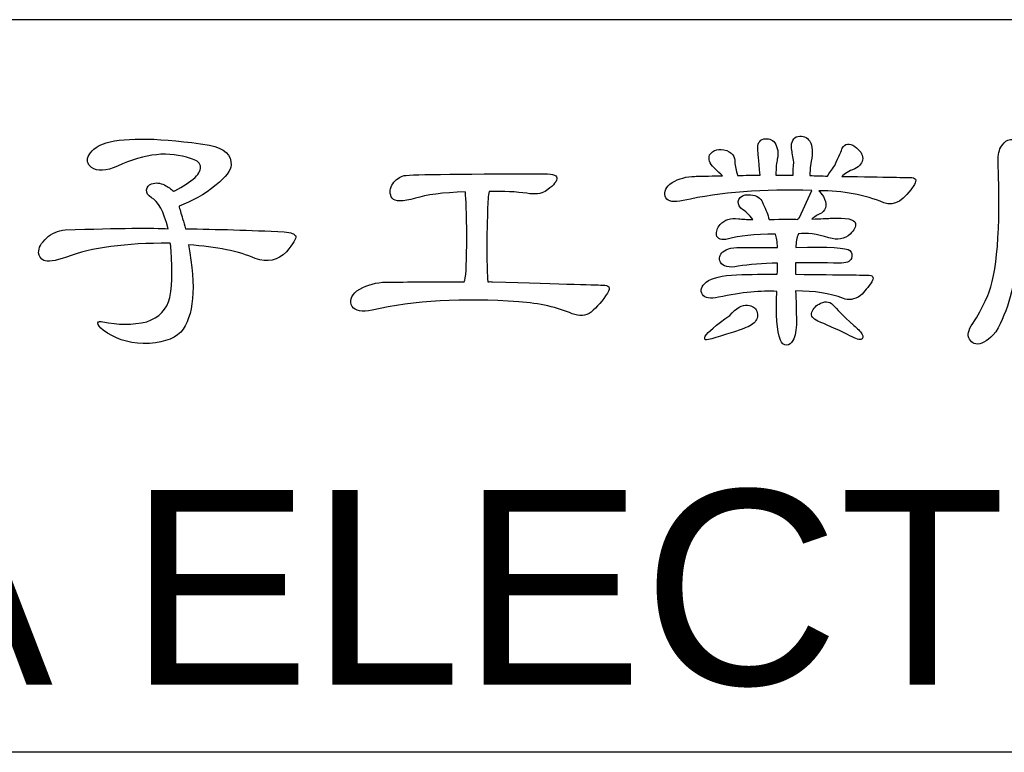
# Model space of a CAD drawing. Header units: millimetres. Extents: x -641 to 119, y -160 to 916.
# Tile 4 of 63: x -254 to -166, y -36 to 30. Entities that reach past the tile are written whole.
import ezdxf

# ---------------------------------------------------------------- set-up
doc = ezdxf.new("R2010")
doc.units = ezdxf.units.MM
doc.header["$LTSCALE"] = 32.67
for name, color, linetype in [('DELTA', 5, 'CONTINUOUS'), ('DF', 3, 'CONTINUOUS'), ('TXT', 7, 'CONTINUOUS')]:
    doc.layers.add(name, color=color, linetype=linetype)
doc.styles.add('TEXTSTYLE_1', font='ARIAL.TTF')

# ---------------------------------------------------------------- blocks, each defined once
blk = doc.blocks.new('A$C71E57D54')
at = {"layer": 'DELTA'}
for points, knots in [([(-207.713, -500.525), (-206.311, -500.619), (-205.212, -500.84), (-204.418, -501.197), (-204.418, -501.197), (-203.816, -501.414), (-203.307, -501.305), (-202.887, -500.868), (-202.887, -500.868), (-202.549, -500.458), (-202.395, -500.203), (-202.423, -500.103), (-202.423, -500.103), (-202.458, -499.984), (-202.649, -499.912), (-202.997, -499.883), (-202.997, -499.883), (-204.691, -499.802), (-206.315, -499.75), (-207.865, -499.734), (-207.865, -499.734), (-207.9, -499.559), (-207.947, -499.396), (-208, -499.242), (-208, -499.242), (-208.082, -498.966), (-208.143, -498.759), (-208.178, -498.612), (-208.178, -498.612), (-207.55, -498.392), (-206.938, -498.047), (-206.346, -497.573), (-206.346, -497.573), (-205.872, -497.181), (-205.627, -496.852), (-205.608, -496.588), (-205.608, -496.588), (-205.58, -496.087), (-205.937, -495.758), (-206.675, -495.604), (-206.675, -495.604), (-209.062, -495.249), (-210.759, -495.212), (-211.762, -495.494), (-211.762, -495.494), (-212.154, -495.604), (-212.437, -495.8), (-212.609, -496.082), (-212.609, -496.082), (-212.754, -496.329), (-212.714, -496.537), (-212.486, -496.712), (-212.486, -496.712), (-212.203, -496.913), (-211.779, -496.889), (-211.214, -496.642), (-211.214, -496.642), (-209.846, -496.014), (-208.649, -495.891), (-207.618, -496.273), (-207.618, -496.273), (-207.345, -496.329), (-207.181, -496.446), (-207.125, -496.63), (-207.125, -496.63), (-207.09, -496.803), (-207.177, -496.994), (-207.387, -497.204), (-207.387, -497.204), (-207.641, -497.431), (-207.975, -497.65), (-208.383, -497.86), (-208.383, -497.86), (-208.411, -497.86), (-208.434, -497.87), (-208.453, -497.888), (-208.453, -497.888), (-208.57, -497.769), (-208.717, -497.664), (-208.889, -497.573), (-208.889, -497.573), (-209.109, -497.464), (-209.324, -497.445), (-209.534, -497.517), (-209.534, -497.517), (-209.678, -497.573), (-209.76, -497.674), (-209.779, -497.818), (-209.779, -497.818), (-209.788, -497.965), (-209.706, -498.091), (-209.534, -498.201), (-209.534, -498.201), (-209.204, -498.367), (-208.931, -498.875), (-208.712, -499.734), (-208.712, -499.734), (-209.405, -499.678), (-211.095, -499.697), (-213.785, -499.788), (-213.785, -499.788), (-214.149, -499.816), (-214.455, -499.946), (-214.7, -500.184), (-214.7, -500.184), (-214.975, -500.43), (-215.106, -500.672), (-215.097, -500.91), (-215.097, -500.91), (-215.088, -501.083), (-215.001, -501.209), (-214.838, -501.293), (-214.838, -501.293), (-214.675, -501.384), (-214.303, -501.328), (-213.729, -501.127), (-213.729, -501.127), (-212.5, -500.663), (-210.808, -500.434), (-208.658, -500.444), (-208.658, -500.444), (-208.649, -500.444), (-208.63, -500.448), (-208.602, -500.458), (-208.602, -500.458), (-208.493, -501.47), (-208.502, -502.359), (-208.63, -503.125), (-208.63, -503.125), (-208.775, -503.708), (-209.153, -504.105), (-209.765, -504.315), (-209.765, -504.315), (-210.476, -504.478), (-211.195, -504.478), (-211.925, -504.315), (-211.925, -504.315), (-212.07, -504.278), (-212.154, -504.296), (-212.171, -504.369), (-212.171, -504.369), (-212.18, -504.478), (-212.094, -504.597), (-211.912, -504.723), (-211.912, -504.723), (-211.384, -505.143), (-210.726, -505.367), (-209.942, -505.393), (-209.942, -505.393), (-209.085, -505.384), (-208.469, -505.197), (-208.096, -504.833), (-208.096, -504.833), (-207.44, -504.058), (-207.312, -502.623), (-207.713, -500.525)], [0, 0, 0, 0, 0.025641, 0.025641, 0.025641, 0.025641, 0.051282, 0.051282, 0.051282, 0.051282, 0.076923, 0.076923, 0.076923, 0.076923, 0.102564, 0.102564, 0.102564, 0.102564, 0.128205, 0.128205, 0.128205, 0.128205, 0.153846, 0.153846, 0.153846, 0.153846, 0.179487, 0.179487, 0.179487, 0.179487, 0.205128, 0.205128, 0.205128, 0.205128, 0.230769, 0.230769, 0.230769, 0.230769, 0.25641, 0.25641, 0.25641, 0.25641, 0.282051, 0.282051, 0.282051, 0.282051, 0.307692, 0.307692, 0.307692, 0.307692, 0.333333, 0.333333, 0.333333, 0.333333, 0.358974, 0.358974, 0.358974, 0.358974, 0.384615, 0.384615, 0.384615, 0.384615, 0.410256, 0.410256, 0.410256, 0.410256, 0.435897, 0.435897, 0.435897, 0.435897, 0.461538, 0.461538, 0.461538, 0.461538, 0.487179, 0.487179, 0.487179, 0.487179, 0.512821, 0.512821, 0.512821, 0.512821, 0.538462, 0.538462, 0.538462, 0.538462, 0.564103, 0.564103, 0.564103, 0.564103, 0.589744, 0.589744, 0.589744, 0.589744, 0.615385, 0.615385, 0.615385, 0.615385, 0.641026, 0.641026, 0.641026, 0.641026, 0.666667, 0.666667, 0.666667, 0.666667, 0.692308, 0.692308, 0.692308, 0.692308, 0.717949, 0.717949, 0.717949, 0.717949, 0.74359, 0.74359, 0.74359, 0.74359, 0.769231, 0.769231, 0.769231, 0.769231, 0.794872, 0.794872, 0.794872, 0.794872, 0.820513, 0.820513, 0.820513, 0.820513, 0.846154, 0.846154, 0.846154, 0.846154, 0.871795, 0.871795, 0.871795, 0.871795, 0.897436, 0.897436, 0.897436, 0.897436, 0.923077, 0.923077, 0.923077, 0.923077, 0.948718, 0.948718, 0.948718, 0.948718, 0.974359, 0.974359, 0.974359, 0.974359, 1, 1, 1, 1]), ([(-178.716, -502.824), (-178.769, -503.972), (-178.711, -504.77), (-178.538, -505.216), (-178.538, -505.216), (-178.473, -505.381), (-178.368, -505.463), (-178.223, -505.463), (-178.223, -505.463), (-178.104, -505.463), (-178.004, -505.388), (-177.922, -505.244), (-177.922, -505.244), (-177.803, -505.015), (-177.745, -504.709), (-177.745, -504.327), (-177.745, -504.327), (-177.754, -503.753), (-177.766, -503.244), (-177.785, -502.796), (-177.785, -502.796), (-176.875, -502.796), (-176.09, -502.919), (-175.432, -503.164), (-175.432, -503.164), (-175.187, -503.274), (-174.905, -503.23), (-174.585, -503.029), (-174.585, -503.029), (-174.394, -502.838), (-174.207, -502.609), (-174.025, -502.345), (-174.025, -502.345), (-173.906, -502.117), (-173.979, -502.007), (-174.245, -502.016), (-174.245, -502.016), (-174.326, -502.016), (-175.507, -502.002), (-177.785, -501.977), (-177.785, -501.977), (-177.785, -501.776), (-177.785, -501.589), (-177.785, -501.414), (-177.785, -501.414), (-177.129, -501.405), (-176.412, -501.41), (-175.638, -501.428), (-175.638, -501.428), (-175.302, -501.428), (-175.101, -501.351), (-175.038, -501.197), (-175.038, -501.197), (-174.982, -501.032), (-175.005, -500.901), (-175.106, -500.801), (-175.106, -500.801), (-175.25, -500.663), (-176.139, -500.614), (-177.771, -500.649), (-177.771, -500.649), (-177.771, -500.404), (-177.731, -500.18), (-177.649, -499.979), (-177.649, -499.979), (-177.239, -499.925), (-176.737, -499.989), (-176.144, -500.171), (-176.144, -500.171), (-175.724, -500.308), (-175.374, -500.248), (-175.092, -499.993), (-175.092, -499.993), (-174.9, -499.802), (-174.814, -499.629), (-174.833, -499.473), (-174.833, -499.473), (-174.858, -499.256), (-175.274, -499.167), (-176.076, -499.214), (-176.076, -499.214), (-176.249, -499.223), (-176.55, -499.237), (-176.98, -499.256), (-176.98, -499.256), (-176.87, -499.146), (-176.714, -499.046), (-176.513, -498.955), (-176.513, -498.955), (-176.258, -498.763), (-176.226, -498.493), (-176.417, -498.147), (-176.417, -498.147), (-176.499, -498.01), (-176.578, -497.914), (-176.65, -497.86), (-176.65, -497.86), (-175.446, -497.86), (-174.375, -498.056), (-173.437, -498.448), (-173.437, -498.448), (-172.917, -498.64), (-172.415, -498.339), (-171.932, -497.545), (-171.932, -497.545), (-171.797, -497.316), (-171.869, -497.204), (-172.151, -497.204), (-172.151, -497.204), (-172.179, -497.204), (-173.299, -497.186), (-175.516, -497.148), (-175.516, -497.148), (-175.379, -497.013), (-175.164, -496.889), (-174.872, -496.78), (-174.872, -496.78), (-174.618, -496.642), (-174.485, -496.469), (-174.476, -496.259), (-174.476, -496.259), (-174.476, -496.059), (-174.609, -495.863), (-174.872, -495.671), (-174.872, -495.671), (-175.145, -495.499), (-175.351, -495.527), (-175.488, -495.755), (-175.488, -495.755), (-175.523, -495.863), (-175.647, -496.15), (-175.857, -496.616), (-175.857, -496.616), (-176.02, -496.833), (-176.139, -497.008), (-176.212, -497.134), (-176.212, -497.134), (-176.496, -497.125), (-176.788, -497.118), (-177.087, -497.109), (-177.087, -497.109), (-177.08, -497.018), (-177.075, -496.908), (-177.075, -496.78), (-177.075, -496.78), (-177.066, -496.698), (-177.047, -496.57), (-177.019, -496.397), (-177.019, -496.397), (-176.928, -495.986), (-176.952, -495.66), (-177.087, -495.412), (-177.087, -495.412), (-177.234, -495.212), (-177.43, -495.135), (-177.675, -495.179), (-177.675, -495.179), (-177.904, -495.235), (-178.009, -495.436), (-177.99, -495.781), (-177.99, -495.781), (-177.955, -495.972), (-177.918, -496.196), (-177.88, -496.451), (-177.88, -496.451), (-177.908, -496.698), (-177.918, -496.913), (-177.908, -497.095), (-177.908, -497.095), (-178.191, -497.085), (-178.473, -497.085), (-178.755, -497.095), (-178.755, -497.095), (-178.755, -496.712), (-178.732, -496.446), (-178.688, -496.301), (-178.688, -496.301), (-178.625, -495.991), (-178.664, -495.723), (-178.811, -495.494), (-178.811, -495.494), (-178.947, -495.321), (-179.129, -495.258), (-179.358, -495.303), (-179.358, -495.303), (-179.577, -495.359), (-179.673, -495.545), (-179.645, -495.863), (-179.645, -495.863), (-179.645, -495.919), (-179.607, -496.329), (-179.535, -497.095), (-179.535, -497.095), (-179.899, -497.085), (-180.27, -497.09), (-180.643, -497.109), (-180.643, -497.109), (-180.725, -496.861), (-180.772, -496.637), (-180.779, -496.439), (-180.779, -496.439), (-180.772, -496.329), (-180.802, -496.21), (-180.874, -496.082), (-180.874, -496.082), (-180.968, -495.963), (-181.117, -495.881), (-181.327, -495.837), (-181.327, -495.837), (-181.5, -495.809), (-181.649, -495.823), (-181.778, -495.877), (-181.778, -495.877), (-181.941, -495.958), (-182.034, -496.059), (-182.05, -496.178), (-182.05, -496.178), (-182.078, -496.378), (-181.973, -496.584), (-181.738, -496.794), (-181.738, -496.794), (-181.619, -496.913), (-181.504, -497.022), (-181.395, -497.12), (-181.395, -497.12), (-181.624, -497.113), (-181.85, -497.118), (-182.078, -497.134), (-182.078, -497.134), (-182.499, -497.144), (-182.772, -497.148), (-182.9, -497.148), (-182.9, -497.148), (-183.318, -497.186), (-183.679, -497.314), (-183.98, -497.531), (-183.98, -497.531), (-184.235, -497.76), (-184.302, -497.984), (-184.183, -498.201), (-184.183, -498.201), (-184.067, -498.392), (-183.78, -498.439), (-183.322, -498.339), (-183.322, -498.339), (-181.481, -497.928), (-179.367, -497.765), (-176.98, -497.846), (-176.98, -497.846), (-176.98, -497.846), (-177.593, -499.172), (-177.593, -499.172), (-177.593, -499.172), (-177.631, -499.2), (-177.659, -499.232), (-177.675, -499.267), (-177.675, -499.267), (-177.932, -499.242), (-178.405, -499.246), (-179.098, -499.281), (-179.098, -499.281), (-179.152, -499.036), (-179.248, -498.78), (-179.386, -498.516), (-179.386, -498.516), (-179.414, -498.462), (-179.435, -498.406), (-179.453, -498.353), (-179.453, -498.353), (-179.572, -498.152), (-179.796, -498.052), (-180.123, -498.052), (-180.123, -498.052), (-180.352, -498.052), (-180.506, -498.129), (-180.587, -498.285), (-180.587, -498.285), (-180.653, -498.42), (-180.615, -498.567), (-180.48, -498.721), (-180.48, -498.721), (-180.261, -498.859), (-180.065, -499.046), (-179.892, -499.281), (-179.892, -499.281), (-180.191, -499.272), (-180.429, -499.258), (-180.601, -499.242), (-180.601, -499.242), (-180.993, -499.186), (-181.294, -499.281), (-181.504, -499.529), (-181.504, -499.529), (-181.649, -499.701), (-181.71, -499.869), (-181.682, -500.035), (-181.682, -500.035), (-181.647, -500.252), (-181.451, -500.317), (-181.094, -500.227), (-181.094, -500.227), (-180.601, -500.079), (-179.831, -500.002), (-178.783, -499.993), (-178.783, -499.993), (-178.73, -500.156), (-178.692, -500.381), (-178.674, -500.663), (-178.674, -500.663), (-179.22, -500.654), (-179.768, -500.654), (-180.314, -500.663), (-180.314, -500.663), (-180.844, -500.635), (-181.194, -500.705), (-181.367, -500.868), (-181.367, -500.868), (-181.542, -501.013), (-181.581, -501.183), (-181.491, -501.375), (-181.491, -501.375), (-181.371, -501.601), (-181.08, -501.671), (-180.615, -501.58), (-180.615, -501.58), (-180.069, -501.489), (-179.421, -501.438), (-178.674, -501.428), (-178.674, -501.428), (-178.683, -501.601), (-178.688, -501.785), (-178.688, -501.977), (-178.688, -501.977), (-179.325, -501.967), (-179.997, -501.977), (-180.697, -502.002), (-180.697, -502.002), (-181.409, -502.03), (-181.906, -502.149), (-182.188, -502.359), (-182.188, -502.359), (-182.433, -502.576), (-182.499, -502.782), (-182.38, -502.973), (-182.38, -502.973), (-182.26, -503.148), (-181.997, -503.193), (-181.586, -503.111), (-181.586, -503.111), (-180.429, -502.864), (-179.472, -502.768), (-178.716, -502.824)], [0, 0, 0, 0, 0.011364, 0.011364, 0.011364, 0.011364, 0.022727, 0.022727, 0.022727, 0.022727, 0.034091, 0.034091, 0.034091, 0.034091, 0.045455, 0.045455, 0.045455, 0.045455, 0.056818, 0.056818, 0.056818, 0.056818, 0.068182, 0.068182, 0.068182, 0.068182, 0.079545, 0.079545, 0.079545, 0.079545, 0.090909, 0.090909, 0.090909, 0.090909, 0.102273, 0.102273, 0.102273, 0.102273, 0.113636, 0.113636, 0.113636, 0.113636, 0.125, 0.125, 0.125, 0.125, 0.136364, 0.136364, 0.136364, 0.136364, 0.147727, 0.147727, 0.147727, 0.147727, 0.159091, 0.159091, 0.159091, 0.159091, 0.170455, 0.170455, 0.170455, 0.170455, 0.181818, 0.181818, 0.181818, 0.181818, 0.193182, 0.193182, 0.193182, 0.193182, 0.204545, 0.204545, 0.204545, 0.204545, 0.215909, 0.215909, 0.215909, 0.215909, 0.227273, 0.227273, 0.227273, 0.227273, 0.238636, 0.238636, 0.238636, 0.238636, 0.25, 0.25, 0.25, 0.25, 0.261364, 0.261364, 0.261364, 0.261364, 0.272727, 0.272727, 0.272727, 0.272727, 0.284091, 0.284091, 0.284091, 0.284091, 0.295455, 0.295455, 0.295455, 0.295455, 0.306818, 0.306818, 0.306818, 0.306818, 0.318182, 0.318182, 0.318182, 0.318182, 0.329545, 0.329545, 0.329545, 0.329545, 0.340909, 0.340909, 0.340909, 0.340909, 0.352273, 0.352273, 0.352273, 0.352273, 0.363636, 0.363636, 0.363636, 0.363636, 0.375, 0.375, 0.375, 0.375, 0.386364, 0.386364, 0.386364, 0.386364, 0.397727, 0.397727, 0.397727, 0.397727, 0.409091, 0.409091, 0.409091, 0.409091, 0.420455, 0.420455, 0.420455, 0.420455, 0.431818, 0.431818, 0.431818, 0.431818, 0.443182, 0.443182, 0.443182, 0.443182, 0.454545, 0.454545, 0.454545, 0.454545, 0.465909, 0.465909, 0.465909, 0.465909, 0.477273, 0.477273, 0.477273, 0.477273, 0.488636, 0.488636, 0.488636, 0.488636, 0.5, 0.5, 0.5, 0.5, 0.511364, 0.511364, 0.511364, 0.511364, 0.522727, 0.522727, 0.522727, 0.522727, 0.534091, 0.534091, 0.534091, 0.534091, 0.545455, 0.545455, 0.545455, 0.545455, 0.556818, 0.556818, 0.556818, 0.556818, 0.568182, 0.568182, 0.568182, 0.568182, 0.579545, 0.579545, 0.579545, 0.579545, 0.590909, 0.590909, 0.590909, 0.590909, 0.602273, 0.602273, 0.602273, 0.602273, 0.613636, 0.613636, 0.613636, 0.613636, 0.625, 0.625, 0.625, 0.625, 0.636364, 0.636364, 0.636364, 0.636364, 0.647727, 0.647727, 0.647727, 0.647727, 0.659091, 0.659091, 0.659091, 0.659091, 0.670455, 0.670455, 0.670455, 0.670455, 0.681818, 0.681818, 0.681818, 0.681818, 0.693182, 0.693182, 0.693182, 0.693182, 0.704545, 0.704545, 0.704545, 0.704545, 0.715909, 0.715909, 0.715909, 0.715909, 0.727273, 0.727273, 0.727273, 0.727273, 0.738636, 0.738636, 0.738636, 0.738636, 0.75, 0.75, 0.75, 0.75, 0.761364, 0.761364, 0.761364, 0.761364, 0.772727, 0.772727, 0.772727, 0.772727, 0.784091, 0.784091, 0.784091, 0.784091, 0.795455, 0.795455, 0.795455, 0.795455, 0.806818, 0.806818, 0.806818, 0.806818, 0.818182, 0.818182, 0.818182, 0.818182, 0.829545, 0.829545, 0.829545, 0.829545, 0.840909, 0.840909, 0.840909, 0.840909, 0.852273, 0.852273, 0.852273, 0.852273, 0.863636, 0.863636, 0.863636, 0.863636, 0.875, 0.875, 0.875, 0.875, 0.886364, 0.886364, 0.886364, 0.886364, 0.897727, 0.897727, 0.897727, 0.897727, 0.909091, 0.909091, 0.909091, 0.909091, 0.920455, 0.920455, 0.920455, 0.920455, 0.931818, 0.931818, 0.931818, 0.931818, 0.943182, 0.943182, 0.943182, 0.943182, 0.954545, 0.954545, 0.954545, 0.954545, 0.965909, 0.965909, 0.965909, 0.965909, 0.977273, 0.977273, 0.977273, 0.977273, 0.988636, 0.988636, 0.988636, 0.988636, 1, 1, 1, 1]), ([(-166.868, -500.978), (-166.677, -500.887), (-166.175, -500.873), (-165.365, -500.936), (-165.365, -500.936), (-165.281, -500.936), (-165.19, -500.945), (-165.09, -500.964), (-165.09, -500.964), (-165.099, -502.45), (-165.09, -503.47), (-165.064, -504.026), (-165.064, -504.026), (-165.036, -504.502), (-164.94, -504.824), (-164.777, -504.996), (-164.777, -504.996), (-164.602, -505.143), (-164.411, -505.176), (-164.203, -505.092), (-164.203, -505.092), (-163.946, -504.975), (-163.855, -504.66), (-163.928, -504.149), (-163.928, -504.149), (-164.147, -502.747), (-164.238, -501.097), (-164.203, -499.2), (-164.203, -499.2), (-164.175, -497.995), (-164.065, -497.099), (-163.874, -496.507), (-163.874, -496.507), (-163.755, -496.115), (-163.792, -495.823), (-163.984, -495.632), (-163.984, -495.632), (-164.175, -495.44), (-164.686, -495.384), (-165.514, -495.466), (-165.514, -495.466), (-166.044, -495.466), (-166.376, -495.45), (-166.513, -495.412), (-166.513, -495.412), (-166.905, -495.321), (-167.178, -495.303), (-167.332, -495.359), (-167.332, -495.359), (-167.451, -495.422), (-167.566, -495.541), (-167.675, -495.713), (-167.675, -495.713), (-167.785, -495.914), (-167.825, -496.178), (-167.799, -496.507), (-167.799, -496.507), (-167.68, -499.769), (-167.857, -501.958), (-168.331, -503.069), (-168.331, -503.069), (-168.478, -503.37), (-168.656, -503.722), (-168.866, -504.121), (-168.866, -504.121), (-169.164, -504.513), (-169.302, -504.81), (-169.274, -505.01), (-169.274, -505.01), (-169.211, -505.267), (-169.057, -505.402), (-168.81, -505.421), (-168.81, -505.421), (-168.555, -505.412), (-168.259, -505.211), (-167.92, -504.819), (-167.92, -504.819), (-167.318, -503.781), (-166.968, -502.499), (-166.868, -500.978)], [0, 0, 0, 0, 0.05, 0.05, 0.05, 0.05, 0.1, 0.1, 0.1, 0.1, 0.15, 0.15, 0.15, 0.15, 0.2, 0.2, 0.2, 0.2, 0.25, 0.25, 0.25, 0.25, 0.3, 0.3, 0.3, 0.3, 0.35, 0.35, 0.35, 0.35, 0.4, 0.4, 0.4, 0.4, 0.45, 0.45, 0.45, 0.45, 0.5, 0.5, 0.5, 0.5, 0.55, 0.55, 0.55, 0.55, 0.6, 0.6, 0.6, 0.6, 0.65, 0.65, 0.65, 0.65, 0.7, 0.7, 0.7, 0.7, 0.75, 0.75, 0.75, 0.75, 0.8, 0.8, 0.8, 0.8, 0.85, 0.85, 0.85, 0.85, 0.9, 0.9, 0.9, 0.9, 0.95, 0.95, 0.95, 0.95, 1, 1, 1, 1]), ([(-194.118, -502.345), (-195.137, -502.336), (-196.213, -502.341), (-197.343, -502.359), (-197.343, -502.359), (-197.753, -502.369), (-198.024, -502.371), (-198.15, -502.371), (-198.15, -502.371), (-198.624, -502.408), (-199.044, -502.551), (-199.408, -502.796), (-199.408, -502.796), (-199.709, -503.05), (-199.786, -503.307), (-199.641, -503.561), (-199.641, -503.561), (-199.494, -503.79), (-199.168, -503.848), (-198.657, -503.739), (-198.657, -503.739), (-196.605, -503.274), (-194.199, -503.139), (-191.436, -503.33), (-191.436, -503.33), (-190.398, -503.412), (-189.518, -503.608), (-188.797, -503.918), (-188.797, -503.918), (-188.442, -504.063), (-188.132, -504.04), (-187.868, -503.848), (-187.868, -503.848), (-187.567, -503.594), (-187.299, -503.279), (-187.061, -502.905), (-187.061, -502.905), (-186.897, -502.632), (-186.979, -502.499), (-187.308, -502.509), (-187.308, -502.509), (-187.362, -502.509), (-189.168, -502.455), (-192.722, -502.345), (-192.722, -502.345), (-192.804, -502.336), (-192.881, -502.336), (-192.955, -502.345), (-192.955, -502.345), (-193.019, -501.606), (-193.023, -500.43), (-192.967, -498.817), (-192.967, -498.817), (-192.967, -498.406), (-192.942, -498.096), (-192.886, -497.888), (-192.886, -497.888), (-192.167, -497.879), (-191.546, -497.909), (-191.026, -497.984), (-191.026, -497.984), (-190.634, -498.047), (-190.335, -498.014), (-190.125, -497.888), (-190.125, -497.888), (-189.786, -497.659), (-189.595, -497.454), (-189.551, -497.272), (-189.551, -497.272), (-189.513, -497.109), (-189.719, -497.025), (-190.164, -497.025), (-190.164, -497.025), (-194.678, -497.025), (-196.997, -497.057), (-197.126, -497.12), (-197.126, -497.12), (-197.38, -497.214), (-197.567, -497.368), (-197.686, -497.587), (-197.686, -497.587), (-197.805, -497.813), (-197.8, -498.028), (-197.672, -498.229), (-197.672, -498.229), (-197.527, -498.402), (-197.144, -498.402), (-196.524, -498.229), (-196.524, -498.229), (-195.994, -498.056), (-195.179, -497.951), (-194.076, -497.914), (-194.076, -497.914), (-194.076, -497.914), (-194.062, -497.942), (-194.062, -497.942), (-194.062, -497.942), (-194.027, -498.224), (-194.003, -498.955), (-193.994, -500.131), (-193.994, -500.131), (-193.994, -501.279), (-194.027, -501.993), (-194.09, -502.275), (-194.09, -502.275), (-194.099, -502.285), (-194.108, -502.308), (-194.118, -502.345)], [0, 0, 0, 0, 0.037037, 0.037037, 0.037037, 0.037037, 0.074074, 0.074074, 0.074074, 0.074074, 0.111111, 0.111111, 0.111111, 0.111111, 0.148148, 0.148148, 0.148148, 0.148148, 0.185185, 0.185185, 0.185185, 0.185185, 0.222222, 0.222222, 0.222222, 0.222222, 0.259259, 0.259259, 0.259259, 0.259259, 0.296296, 0.296296, 0.296296, 0.296296, 0.333333, 0.333333, 0.333333, 0.333333, 0.37037, 0.37037, 0.37037, 0.37037, 0.407407, 0.407407, 0.407407, 0.407407, 0.444444, 0.444444, 0.444444, 0.444444, 0.481481, 0.481481, 0.481481, 0.481481, 0.518519, 0.518519, 0.518519, 0.518519, 0.555556, 0.555556, 0.555556, 0.555556, 0.592593, 0.592593, 0.592593, 0.592593, 0.62963, 0.62963, 0.62963, 0.62963, 0.666667, 0.666667, 0.666667, 0.666667, 0.703704, 0.703704, 0.703704, 0.703704, 0.740741, 0.740741, 0.740741, 0.740741, 0.777778, 0.777778, 0.777778, 0.777778, 0.814815, 0.814815, 0.814815, 0.814815, 0.851852, 0.851852, 0.851852, 0.851852, 0.888889, 0.888889, 0.888889, 0.888889, 0.925926, 0.925926, 0.925926, 0.925926, 0.962963, 0.962963, 0.962963, 0.962963, 1, 1, 1, 1]), ([(-181.026, -504), (-181.719, -504.492), (-182.125, -504.833), (-182.242, -505.024), (-182.242, -505.024), (-182.279, -505.106), (-182.275, -505.167), (-182.23, -505.202), (-182.23, -505.202), (-182.146, -505.23), (-181.558, -505.062), (-180.466, -504.698), (-180.466, -504.698), (-180.128, -504.579), (-179.899, -504.45), (-179.782, -504.315), (-179.782, -504.315), (-179.663, -504.168), (-179.635, -503.995), (-179.701, -503.795), (-179.701, -503.795), (-179.764, -503.622), (-179.913, -503.522), (-180.151, -503.494), (-180.151, -503.494), (-180.424, -503.466), (-180.716, -503.634), (-181.026, -504)], [0, 0, 0, 0, 0.142857, 0.142857, 0.142857, 0.142857, 0.285714, 0.285714, 0.285714, 0.285714, 0.428571, 0.428571, 0.428571, 0.428571, 0.571429, 0.571429, 0.571429, 0.571429, 0.714286, 0.714286, 0.714286, 0.714286, 0.857143, 0.857143, 0.857143, 0.857143, 1, 1, 1, 1]), ([(-176.69, -504.287), (-176.326, -504.432), (-175.838, -504.651), (-175.229, -504.943), (-175.229, -504.943), (-174.891, -505.134), (-174.672, -505.216), (-174.571, -505.19), (-174.571, -505.19), (-174.455, -505.153), (-174.436, -505.062), (-174.518, -504.915), (-174.518, -504.915), (-174.599, -504.779), (-174.732, -504.642), (-174.914, -504.506), (-174.914, -504.506), (-175.47, -503.977), (-175.794, -503.657), (-175.885, -503.547), (-175.885, -503.547), (-176.048, -503.33), (-176.273, -503.279), (-176.555, -503.398), (-176.555, -503.398), (-176.774, -503.508), (-176.914, -503.657), (-176.98, -503.848), (-176.98, -503.848), (-177.043, -504.023), (-176.947, -504.168), (-176.69, -504.287)], [0, 0, 0, 0, 0.125, 0.125, 0.125, 0.125, 0.25, 0.25, 0.25, 0.25, 0.375, 0.375, 0.375, 0.375, 0.5, 0.5, 0.5, 0.5, 0.625, 0.625, 0.625, 0.625, 0.75, 0.75, 0.75, 0.75, 0.875, 0.875, 0.875, 0.875, 1, 1, 1, 1])]:
    blk.add_open_spline(points, degree=3, knots=knots, dxfattribs=at)
at = {"layer": 'DF'}
for p, q in [((-25, -489.424), (-415, -489.424)), ((-25, -525.542), (-415, -525.542))]:
    blk.add_line(p, q, dxfattribs=at)
at = {"layer": 'DELTA', "style": 'TEXTSTYLE_1'}
blk.add_text('DELTA ELECTRONICS, INC. ', height=9.6, dxfattribs=at).set_placement((-257.61, -522.214))

msp = doc.modelspace()

# ---------------------------------------------------------------- block references
at = {"layer": 'TXT', "color": 7, "xscale": 1.810285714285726, "yscale": 1.810285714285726, "zscale": 1.810285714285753}
msp.add_blockref('A$C71E57D54', (137.202, 915.576), dxfattribs=at)

doc.saveas('drawing.dxf')
